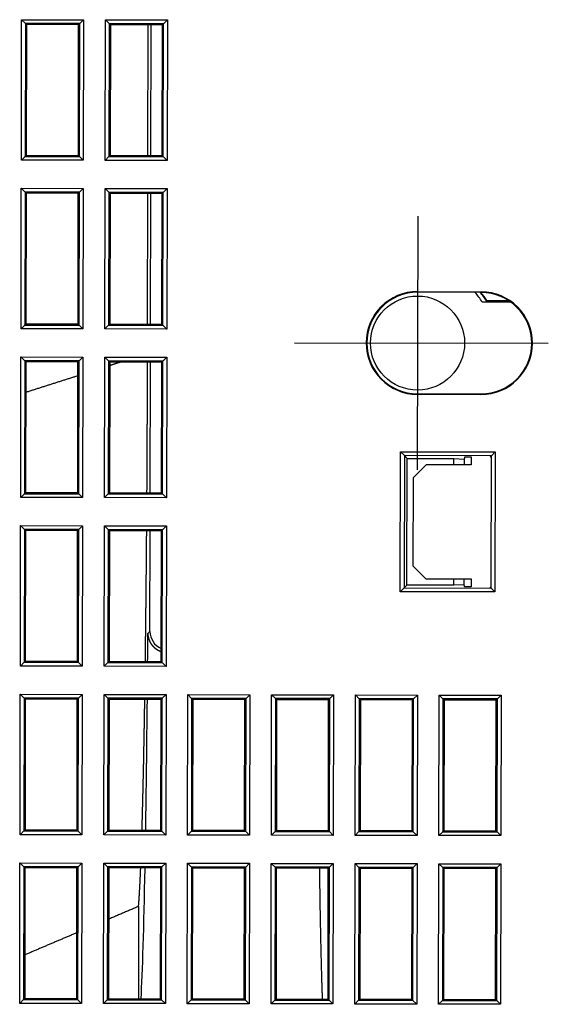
# Model space of a CAD drawing. Header units: millimetres. Extents: x 40090 to 187415, y -53271 to 40260.
# Tile 221 of 256: x 126909 to 126951, y 13984 to 14062. Entities that reach past the tile are written whole.
import ezdxf

# ---------------------------------------------------------------- set-up
doc = ezdxf.new("R2010")
doc.units = ezdxf.units.MM
doc.layers.add('AVM_projektor', color=6, linetype='Continuous')

# ---------------------------------------------------------------- blocks, each defined once
blk = doc.blocks.new('PT-FW430-bottom')
for p, q in [((-52.8, 70.167), (-52.8, 90.167)), ((-56.154, 87.047), (-56.154, 85.326)), ((-56.154, 85.326), (-56.154, 87.047)), ((-56.115, 85.305), (-56.115, 87.105)), ((-56.038, 87.215), (-56.038, 84.963)), ((-25.04, 86.507), (-24.74, 86.207)), ((-25.04, 86.507), (-13.96, 86.507)), ((-25.04, 81.627), (-25.04, 86.507)), ((-24.74, 86.207), (-24.65, 86.117)), ((-24.74, 86.207), (-24.74, 81.926)), ((-14.259, 86.207), (-24.74, 86.207)), ((-14.259, 86.207), (-14.35, 86.117)), ((-13.96, 86.507), (-14.259, 86.207)), ((-14.259, 81.926), (-14.259, 86.207)), ((-13.96, 86.507), (-13.96, 81.627)), ((-11.74, 86.507), (-11.44, 86.207)), ((-11.74, 86.507), (-0.66, 86.507)), ((-11.74, 81.627), (-11.74, 86.507)), ((-11.44, 86.207), (-11.35, 86.117)), ((-0.959, 86.207), (-11.44, 86.207)), ((-11.44, 86.207), (-11.44, 81.926)), ((-0.959, 86.207), (-1.05, 86.117)), ((-0.66, 86.507), (-0.959, 86.207)), ((-0.959, 81.926), (-0.959, 86.207)), ((-0.66, 86.507), (-0.66, 81.627)), ((-44.221, 86), (-43.921, 85.7)), ((-44.221, 86), (-33.179, 86)), ((-44.221, 78.546), (-44.221, 86)), ((-43.831, 85.61), (-43.921, 85.7)), ((-43.921, 85.7), (-43.921, 78.846)), ((-33.479, 85.7), (-43.921, 85.7)), ((-33.569, 85.61), (-33.479, 85.7)), ((-33.179, 86), (-33.479, 85.7)), ((-33.479, 78.846), (-33.479, 85.7)), ((-33.179, 86), (-33.179, 78.546)), ((-24.65, 86.117), (-24.65, 82.017)), ((-14.35, 86.117), (-24.65, 86.117)), ((-14.35, 82.017), (-14.35, 86.117)), ((-1.05, 86.117), (-11.35, 86.117)), ((-11.35, 86.117), (-11.35, 82.017)), ((-1.05, 82.017), (-1.05, 86.117)), ((-56.8, 84.867), (-56.852, 84.867)), ((-56.852, 79.867), (-56.852, 84.867)), ((-56.8, 84.867), (-56.8, 79.867)), ((-48.8, 79.867), (-48.8, 84.867)), ((-48.8, 84.867), (-48.748, 84.867)), ((-48.748, 84.867), (-48.748, 79.867)), ((-43.831, 84.117), (-43.2, 84.117)), ((-43.83, 83.61), (-43.83, 84.117)), ((-43.2, 84.117), (-43.2, 80.567)), ((-34.2, 80.567), (-34.2, 84.117)), ((-34.2, 84.117), (-33.569, 84.117)), ((-33.57, 84.117), (-33.57, 83.61)), ((-43.83, 83.61), (-43.657, 83.553)), ((-43.7, 82.753), (-43.657, 83.553)), ((-43.657, 83.553), (-43.2, 83.553)), ((-34.2, 83.553), (-33.743, 83.553)), ((-33.743, 83.553), (-33.57, 83.61)), ((-33.743, 83.553), (-33.7, 82.753)), ((-43.2, 82.753), (-43.7, 82.753)), ((-43.7, 79.067), (-43.7, 82.753)), ((-33.7, 82.753), (-34.2, 82.753)), ((-33.7, 82.753), (-33.7, 79.067)), ((-24.74, 81.926), (-25.04, 81.627)), ((-13.96, 81.627), (-25.04, 81.627)), ((-24.74, 81.926), (-24.65, 82.017)), ((-24.74, 81.926), (-14.259, 81.926)), ((-24.65, 82.017), (-14.35, 82.017)), ((-14.259, 81.926), (-14.35, 82.017)), ((-14.259, 81.926), (-13.96, 81.627)), ((-11.44, 81.926), (-11.74, 81.627)), ((-0.66, 81.627), (-11.74, 81.627)), ((-11.44, 81.926), (-11.35, 82.017)), ((-11.44, 81.926), (-0.959, 81.926)), ((-11.35, 82.017), (-1.05, 82.017)), ((-0.959, 81.926), (-1.05, 82.017)), ((-0.959, 81.926), (-0.66, 81.627)), ((-42.2, 79.567), (-43.2, 80.567)), ((-34.2, 80.567), (-35.2, 79.567)), ((-62.8, 79.867), (-42.8, 79.867)), ((-56.8, 79.867), (-56.852, 79.867)), ((-48.8, 79.867), (-48.748, 79.867)), ((-35.2, 79.567), (-42.2, 79.567)), ((-25.04, 79.907), (-24.74, 79.607)), ((-25.04, 79.907), (-13.96, 79.907)), ((-25.04, 75.027), (-25.04, 79.907)), ((-24.74, 79.607), (-24.65, 79.517)), ((-14.259, 79.607), (-24.74, 79.607)), ((-24.74, 79.607), (-24.74, 75.326)), ((-14.35, 79.517), (-24.65, 79.517)), ((-24.65, 79.517), (-24.65, 75.417)), ((-14.259, 79.607), (-14.35, 79.517)), ((-14.35, 75.417), (-14.35, 79.517)), ((-13.96, 79.907), (-14.259, 79.607)), ((-14.259, 75.326), (-14.259, 79.607)), ((-13.96, 79.907), (-13.96, 75.027)), ((-11.74, 79.907), (-11.44, 79.607)), ((-11.74, 79.907), (-0.66, 79.907)), ((-11.74, 75.027), (-11.74, 79.907)), ((-11.44, 79.607), (-11.35, 79.517)), ((-11.44, 79.607), (-11.44, 75.326)), ((-0.959, 79.607), (-11.44, 79.607)), ((-11.35, 79.517), (-11.35, 75.417)), ((-1.05, 79.517), (-11.35, 79.517)), ((-0.959, 79.607), (-1.05, 79.517)), ((-1.05, 75.417), (-1.05, 79.517)), ((-0.66, 79.907), (-0.959, 79.607)), ((-0.959, 75.326), (-0.959, 79.607)), ((-0.66, 79.907), (-0.66, 75.027)), ((-43.921, 78.846), (-44.221, 78.546)), ((-33.179, 78.546), (-44.221, 78.546)), ((-43.7, 79.067), (-43.921, 78.846)), ((-43.921, 78.846), (-33.479, 78.846)), ((-33.7, 79.067), (-43.7, 79.067)), ((-33.7, 79.067), (-33.479, 78.846)), ((-33.479, 78.846), (-33.179, 78.546)), ((-24.74, 75.326), (-25.04, 75.027)), ((-24.74, 75.326), (-24.65, 75.417)), ((-24.74, 75.326), (-14.259, 75.326)), ((-24.65, 75.417), (-14.35, 75.417)), ((-14.259, 75.326), (-14.35, 75.417)), ((-14.259, 75.326), (-13.96, 75.027)), ((-11.44, 75.326), (-11.74, 75.027)), ((-11.44, 75.326), (-11.35, 75.417)), ((-11.44, 75.326), (-0.959, 75.326)), ((-11.35, 75.417), (-1.05, 75.417)), ((-0.959, 75.326), (-1.05, 75.417)), ((-0.959, 75.326), (-0.66, 75.027)), ((-13.96, 75.027), (-25.04, 75.027)), ((-0.66, 75.027), (-11.74, 75.027)), ((-25.04, 73.307), (-24.74, 73.007)), ((-25.04, 73.307), (-13.96, 73.307)), ((-25.04, 68.427), (-25.04, 73.307)), ((-24.74, 73.007), (-24.65, 72.917)), ((-24.74, 73.007), (-24.74, 68.726)), ((-14.259, 73.007), (-24.74, 73.007)), ((-14.259, 73.007), (-14.35, 72.917)), ((-13.96, 73.307), (-14.259, 73.007)), ((-14.259, 68.726), (-14.259, 73.007)), ((-13.96, 73.307), (-13.96, 68.427)), ((-11.74, 73.307), (-11.44, 73.007)), ((-11.74, 73.307), (-0.66, 73.307)), ((-11.74, 68.427), (-11.74, 73.307)), ((-11.44, 73.007), (-11.35, 72.917)), ((-11.44, 73.007), (-11.44, 68.726)), ((-0.959, 73.007), (-11.44, 73.007)), ((-0.959, 73.007), (-1.05, 72.917)), ((-0.66, 73.307), (-0.959, 73.007)), ((-0.959, 68.726), (-0.959, 73.007)), ((-0.66, 73.307), (-0.66, 68.427)), ((-24.65, 72.917), (-24.65, 68.817)), ((-14.35, 72.917), (-24.65, 72.917)), ((-14.35, 68.817), (-14.35, 72.917)), ((-11.35, 72.917), (-11.35, 68.817)), ((-1.05, 72.917), (-11.35, 72.917)), ((-1.05, 68.817), (-1.05, 72.917)), ((-24.74, 68.726), (-25.04, 68.427)), ((-13.96, 68.427), (-25.04, 68.427)), ((-24.74, 68.726), (-24.65, 68.817)), ((-24.74, 68.726), (-14.259, 68.726)), ((-24.65, 68.817), (-14.35, 68.817)), ((-14.259, 68.726), (-14.35, 68.817)), ((-14.259, 68.726), (-13.96, 68.427)), ((-11.44, 68.726), (-11.74, 68.427)), ((-0.66, 68.427), (-11.74, 68.427)), ((-11.44, 68.726), (-11.35, 68.817)), ((-11.44, 68.726), (-0.959, 68.726)), ((-11.35, 68.817), (-1.05, 68.817)), ((-0.959, 68.726), (-1.05, 68.817)), ((-0.959, 68.726), (-0.66, 68.427)), ((-25.04, 66.707), (-24.74, 66.407)), ((-25.04, 66.707), (-13.96, 66.707)), ((-25.04, 61.827), (-25.04, 66.707)), ((-24.74, 66.407), (-24.65, 66.317)), ((-14.259, 66.407), (-24.74, 66.407)), ((-24.74, 66.407), (-24.74, 62.126)), ((-14.35, 66.317), (-24.65, 66.317)), ((-24.65, 66.317), (-24.65, 62.217)), ((-14.259, 66.407), (-14.35, 66.317)), ((-14.35, 62.217), (-14.35, 66.317)), ((-13.96, 66.707), (-14.259, 66.407)), ((-14.259, 62.126), (-14.259, 66.407)), ((-13.96, 66.707), (-13.96, 61.827)), ((-11.74, 66.707), (-11.44, 66.407)), ((-11.74, 66.707), (-0.66, 66.707)), ((-11.74, 61.827), (-11.74, 66.707)), ((-11.44, 66.407), (-11.35, 66.317)), ((-0.959, 66.407), (-11.44, 66.407)), ((-11.44, 66.407), (-11.44, 62.126)), ((-1.05, 66.317), (-11.35, 66.317)), ((-11.35, 66.317), (-11.35, 62.217)), ((-0.959, 66.407), (-1.05, 66.317)), ((-1.05, 62.217), (-1.05, 66.317)), ((-0.66, 66.707), (-0.959, 66.407)), ((-0.959, 62.126), (-0.959, 66.407)), ((-0.66, 66.707), (-0.66, 61.827)), ((-24.74, 62.126), (-25.04, 61.827)), ((-24.74, 62.126), (-24.65, 62.217)), ((-24.74, 62.126), (-14.259, 62.126)), ((-24.65, 62.217), (-14.35, 62.217)), ((-14.259, 62.126), (-14.35, 62.217)), ((-14.259, 62.126), (-13.96, 61.827)), ((-11.44, 62.126), (-11.74, 61.827)), ((-11.44, 62.126), (-11.35, 62.217)), ((-11.44, 62.126), (-0.959, 62.126)), ((-11.35, 62.217), (-1.05, 62.217)), ((-0.959, 62.126), (-1.05, 62.217)), ((-0.959, 62.126), (-0.66, 61.827)), ((-13.96, 61.827), (-25.04, 61.827)), ((-0.66, 61.827), (-11.74, 61.827)), ((-78.24, 60.107), (-77.94, 59.807)), ((-78.24, 60.107), (-67.16, 60.107)), ((-78.24, 55.227), (-78.24, 60.107)), ((-77.94, 59.807), (-77.85, 59.717)), ((-67.459, 59.807), (-77.94, 59.807)), ((-77.94, 59.807), (-77.94, 55.526)), ((-67.459, 59.807), (-67.55, 59.717)), ((-67.16, 60.107), (-67.459, 59.807)), ((-67.459, 55.526), (-67.459, 59.807)), ((-67.16, 60.107), (-67.16, 55.227)), ((-64.94, 60.107), (-64.64, 59.807)), ((-64.94, 60.107), (-53.86, 60.107)), ((-64.94, 55.227), (-64.94, 60.107)), ((-64.64, 59.807), (-64.55, 59.717)), ((-54.159, 59.807), (-64.64, 59.807)), ((-64.64, 59.807), (-64.64, 55.526)), ((-54.159, 59.807), (-54.25, 59.717)), ((-53.86, 60.107), (-54.159, 59.807)), ((-54.159, 55.526), (-54.159, 59.807)), ((-53.86, 60.107), (-53.86, 55.227)), ((-51.64, 60.107), (-51.34, 59.807)), ((-51.64, 60.107), (-40.56, 60.107)), ((-51.64, 55.227), (-51.64, 60.107)), ((-51.34, 59.807), (-51.25, 59.717)), ((-51.34, 59.807), (-51.34, 55.526)), ((-40.859, 59.807), (-51.34, 59.807)), ((-40.859, 59.807), (-40.95, 59.717)), ((-40.56, 60.107), (-40.859, 59.807)), ((-40.859, 55.526), (-40.859, 59.807)), ((-40.56, 60.107), (-40.56, 55.227)), ((-38.34, 60.107), (-38.04, 59.807)), ((-38.34, 60.107), (-27.26, 60.107)), ((-38.34, 55.227), (-38.34, 60.107)), ((-38.04, 59.807), (-37.95, 59.717)), ((-38.04, 59.807), (-38.04, 55.526)), ((-27.559, 59.807), (-38.04, 59.807)), ((-27.559, 59.807), (-27.65, 59.717)), ((-27.26, 60.107), (-27.559, 59.807)), ((-27.559, 55.526), (-27.559, 59.807)), ((-27.26, 60.107), (-27.26, 55.227)), ((-25.04, 60.107), (-24.74, 59.807)), ((-25.04, 60.107), (-13.96, 60.107)), ((-25.04, 55.227), (-25.04, 60.107)), ((-24.74, 59.807), (-24.65, 59.717)), ((-24.74, 59.807), (-24.74, 55.526)), ((-14.259, 59.807), (-24.74, 59.807)), ((-14.259, 59.807), (-14.35, 59.717)), ((-13.96, 60.107), (-14.259, 59.807)), ((-14.259, 55.526), (-14.259, 59.807)), ((-13.96, 60.107), (-13.96, 55.227)), ((-11.74, 60.107), (-11.44, 59.807)), ((-11.74, 60.107), (-0.66, 60.107)), ((-11.74, 55.227), (-11.74, 60.107)), ((-11.44, 59.807), (-11.35, 59.717)), ((-11.44, 59.807), (-11.44, 55.526)), ((-0.959, 59.807), (-11.44, 59.807)), ((-0.959, 59.807), (-1.05, 59.717)), ((-0.66, 60.107), (-0.959, 59.807)), ((-0.959, 55.526), (-0.959, 59.807)), ((-0.66, 60.107), (-0.66, 55.227)), ((-77.85, 59.717), (-77.85, 55.617)), ((-67.55, 59.717), (-77.85, 59.717)), ((-67.55, 55.617), (-67.55, 59.717)), ((-54.25, 59.717), (-64.55, 59.717)), ((-64.55, 59.717), (-64.55, 55.617)), ((-54.25, 55.617), (-54.25, 59.717)), ((-40.95, 59.717), (-51.25, 59.717)), ((-51.25, 59.717), (-51.25, 55.617)), ((-40.95, 55.617), (-40.95, 59.717)), ((-37.95, 59.717), (-37.95, 55.617)), ((-27.65, 59.717), (-37.95, 59.717)), ((-27.65, 55.617), (-27.65, 59.717)), ((-14.35, 59.717), (-24.65, 59.717)), ((-24.65, 59.717), (-24.65, 55.617)), ((-14.35, 55.617), (-14.35, 59.717)), ((-11.35, 59.717), (-11.35, 55.617)), ((-1.05, 59.717), (-11.35, 59.717)), ((-1.05, 55.617), (-1.05, 59.717)), ((-67.55, 58.825), (-77.85, 58.825)), ((-67.55, 58.599), (-77.85, 58.599)), ((-54.25, 58.825), (-64.55, 58.825)), ((-54.25, 58.599), (-64.55, 58.599)), ((-40.95, 58.825), (-51.25, 58.825)), ((-30.003, 58.825), (-37.95, 58.825)), ((-29.844, 58.666), (-30.003, 58.825)), ((-8.32, 57.971), (-1.05, 57.971)), ((-77.94, 55.526), (-78.24, 55.227)), ((-67.16, 55.227), (-78.24, 55.227)), ((-77.94, 55.526), (-77.85, 55.617)), ((-77.94, 55.526), (-67.459, 55.526)), ((-77.85, 55.617), (-67.55, 55.617)), ((-67.459, 55.526), (-67.55, 55.617)), ((-67.459, 55.526), (-67.16, 55.227)), ((-64.64, 55.526), (-64.94, 55.227)), ((-53.86, 55.227), (-64.94, 55.227)), ((-64.64, 55.526), (-64.55, 55.617)), ((-64.64, 55.526), (-54.159, 55.526)), ((-64.55, 55.617), (-54.25, 55.617)), ((-54.159, 55.526), (-54.25, 55.617)), ((-54.159, 55.526), (-53.86, 55.227)), ((-51.34, 55.526), (-51.64, 55.227)), ((-40.56, 55.227), (-51.64, 55.227)), ((-51.34, 55.526), (-51.25, 55.617)), ((-51.34, 55.526), (-40.859, 55.526)), ((-51.25, 55.617), (-40.95, 55.617)), ((-40.859, 55.526), (-40.95, 55.617)), ((-40.859, 55.526), (-40.56, 55.227)), ((-38.04, 55.526), (-38.34, 55.227)), ((-27.26, 55.227), (-38.34, 55.227)), ((-38.04, 55.526), (-37.95, 55.617)), ((-38.04, 55.526), (-27.559, 55.526)), ((-37.95, 55.617), (-27.65, 55.617)), ((-27.559, 55.526), (-27.65, 55.617)), ((-27.559, 55.526), (-27.26, 55.227)), ((-24.74, 55.526), (-25.04, 55.227)), ((-13.96, 55.227), (-25.04, 55.227)), ((-24.74, 55.526), (-24.65, 55.617)), ((-24.74, 55.526), (-14.259, 55.526)), ((-24.65, 55.617), (-14.35, 55.617)), ((-14.259, 55.526), (-14.35, 55.617)), ((-14.259, 55.526), (-13.96, 55.227)), ((-11.44, 55.526), (-11.74, 55.227)), ((-0.66, 55.227), (-11.74, 55.227)), ((-11.44, 55.526), (-11.35, 55.617)), ((-11.44, 55.526), (-0.959, 55.526)), ((-11.35, 55.617), (-1.05, 55.617)), ((-0.959, 55.526), (-1.05, 55.617)), ((-0.959, 55.526), (-0.66, 55.227)), ((-78.24, 53.507), (-77.94, 53.207)), ((-78.24, 53.507), (-67.16, 53.507)), ((-78.24, 48.627), (-78.24, 53.507)), ((-77.94, 53.207), (-77.85, 53.117)), ((-77.94, 53.207), (-77.94, 48.926)), ((-67.459, 53.207), (-77.94, 53.207)), ((-67.55, 53.117), (-77.85, 53.117)), ((-77.85, 53.117), (-77.85, 49.017)), ((-67.459, 53.207), (-67.55, 53.117)), ((-67.55, 49.017), (-67.55, 53.117)), ((-67.16, 53.507), (-67.459, 53.207)), ((-67.459, 48.926), (-67.459, 53.207)), ((-67.16, 53.507), (-67.16, 48.627)), ((-64.94, 53.507), (-64.64, 53.207)), ((-64.94, 53.507), (-53.86, 53.507)), ((-64.94, 48.627), (-64.94, 53.507)), ((-64.64, 53.207), (-64.55, 53.117)), ((-64.64, 53.207), (-64.64, 48.926)), ((-54.159, 53.207), (-64.64, 53.207)), ((-54.25, 53.117), (-64.55, 53.117)), ((-64.55, 53.117), (-64.55, 49.017)), ((-54.159, 53.207), (-54.25, 53.117)), ((-54.25, 49.017), (-54.25, 53.117)), ((-53.86, 53.507), (-54.159, 53.207)), ((-54.159, 48.926), (-54.159, 53.207)), ((-53.86, 53.507), (-53.86, 48.627)), ((-51.64, 53.507), (-51.34, 53.207)), ((-51.64, 53.507), (-40.56, 53.507)), ((-51.64, 48.627), (-51.64, 53.507)), ((-51.34, 53.207), (-51.25, 53.117)), ((-40.859, 53.207), (-51.34, 53.207)), ((-51.34, 53.207), (-51.34, 48.926)), ((-51.25, 53.117), (-51.25, 49.017)), ((-40.95, 53.117), (-51.25, 53.117)), ((-40.859, 53.207), (-40.95, 53.117)), ((-40.95, 49.017), (-40.95, 53.117)), ((-40.56, 53.507), (-40.859, 53.207)), ((-40.859, 48.926), (-40.859, 53.207)), ((-40.56, 53.507), (-40.56, 48.627)), ((-38.34, 53.507), (-38.04, 53.207)), ((-38.34, 53.507), (-27.26, 53.507)), ((-38.34, 48.627), (-38.34, 53.507)), ((-38.04, 53.207), (-37.95, 53.117)), ((-27.559, 53.207), (-38.04, 53.207)), ((-38.04, 53.207), (-38.04, 48.926)), ((-37.95, 53.117), (-37.95, 49.017)), ((-27.65, 53.117), (-37.95, 53.117)), ((-27.559, 53.207), (-27.65, 53.117)), ((-27.65, 49.017), (-27.65, 53.117)), ((-27.26, 53.507), (-27.559, 53.207)), ((-27.559, 48.926), (-27.559, 53.207)), ((-27.26, 53.507), (-27.26, 48.627)), ((-25.04, 53.507), (-24.74, 53.207)), ((-25.04, 53.507), (-13.96, 53.507)), ((-25.04, 48.627), (-25.04, 53.507)), ((-24.74, 53.207), (-24.65, 53.117)), ((-14.259, 53.207), (-24.74, 53.207)), ((-24.74, 53.207), (-24.74, 48.926)), ((-14.35, 53.117), (-24.65, 53.117)), ((-24.65, 53.117), (-24.65, 49.017)), ((-14.259, 53.207), (-14.35, 53.117)), ((-14.35, 49.017), (-14.35, 53.117)), ((-13.96, 53.507), (-14.259, 53.207)), ((-14.259, 48.926), (-14.259, 53.207)), ((-13.96, 53.507), (-13.96, 48.627)), ((-11.74, 53.507), (-11.44, 53.207)), ((-11.74, 53.507), (-0.66, 53.507)), ((-11.74, 48.627), (-11.74, 53.507)), ((-11.44, 53.207), (-11.35, 53.117)), ((-11.44, 53.207), (-11.44, 48.926)), ((-0.959, 53.207), (-11.44, 53.207)), ((-11.35, 53.117), (-11.35, 49.017)), ((-1.05, 53.117), (-11.35, 53.117)), ((-0.959, 53.207), (-1.05, 53.117)), ((-1.05, 49.017), (-1.05, 53.117)), ((-0.66, 53.507), (-0.959, 53.207)), ((-0.959, 48.926), (-0.959, 53.207)), ((-0.66, 53.507), (-0.66, 48.627)), ((-77.94, 48.926), (-78.24, 48.627)), ((-77.94, 48.926), (-77.85, 49.017)), ((-77.94, 48.926), (-67.459, 48.926)), ((-77.85, 49.017), (-67.55, 49.017)), ((-67.459, 48.926), (-67.55, 49.017)), ((-67.459, 48.926), (-67.16, 48.627)), ((-64.64, 48.926), (-64.94, 48.627)), ((-64.64, 48.926), (-64.55, 49.017)), ((-64.64, 48.926), (-54.159, 48.926)), ((-64.55, 49.017), (-54.25, 49.017)), ((-54.159, 48.926), (-54.25, 49.017)), ((-54.159, 48.926), (-53.86, 48.627)), ((-51.34, 48.926), (-51.64, 48.627)), ((-51.34, 48.926), (-51.25, 49.017)), ((-51.34, 48.926), (-40.859, 48.926)), ((-51.25, 49.017), (-40.95, 49.017)), ((-40.859, 48.926), (-40.95, 49.017)), ((-40.859, 48.926), (-40.56, 48.627)), ((-38.04, 48.926), (-38.34, 48.627)), ((-38.04, 48.926), (-37.95, 49.017)), ((-38.04, 48.926), (-27.559, 48.926)), ((-37.95, 49.017), (-27.65, 49.017)), ((-27.559, 48.926), (-27.65, 49.017)), ((-27.559, 48.926), (-27.26, 48.627)), ((-24.74, 48.926), (-25.04, 48.627)), ((-24.74, 48.926), (-24.65, 49.017)), ((-24.74, 48.926), (-14.259, 48.926)), ((-24.65, 49.017), (-14.35, 49.017)), ((-14.259, 48.926), (-14.35, 49.017)), ((-14.259, 48.926), (-13.96, 48.627)), ((-11.44, 48.926), (-11.74, 48.627)), ((-11.44, 48.926), (-11.35, 49.017)), ((-11.44, 48.926), (-0.959, 48.926)), ((-11.35, 49.017), (-1.05, 49.017)), ((-0.959, 48.926), (-1.05, 49.017)), ((-0.959, 48.926), (-0.66, 48.627)), ((-67.16, 48.627), (-78.24, 48.627)), ((-53.86, 48.627), (-64.94, 48.627)), ((-40.56, 48.627), (-51.64, 48.627)), ((-27.26, 48.627), (-38.34, 48.627)), ((-13.96, 48.627), (-25.04, 48.627)), ((-0.66, 48.627), (-11.74, 48.627))]:
    blk.add_line(p, q)
blk.add_circle((-52.8, 79.867), 3.708)
for centre, radius, start, end in [((-52.8, 84.867), 4.052, 0, 180), ((-52.8, 84.867), 4, 0, 180), ((-52.8, 80.167), 6.154, 123.02344, 130.54481), ((-52.8, 80.167), 6.115, 122.8284, 130.85265), ((-52.8, 79.867), 6.038, 122.4317, 131.4875), ((-52.8, 79.867), 4.052, 180, 0), ((-52.8, 79.867), 4, 180, 0)]:
    blk.add_arc(centre, radius, start, end)
for centre, major_axis, ratio, start_param, end_param in [((-30.003, 60.325), (-0.576, -1.391), 0.975619, 0.401501, 1.537433), ((-41.075, 57.956), (-42.2, 0), 0.017455, 4.388632, 4.443007), ((-41.075, 57.956), (-42.2, 0), 0.017455, 4.026589, 4.31261), ((-41.075, 57.956), (-42.2, 0), 0.017455, 3.464069, 3.930842)]:
    blk.add_ellipse(centre, major_axis=major_axis, ratio=ratio, start_param=start_param, end_param=end_param)
for points, start_tangent, end_tangent in [([(-56.115, 85.305), (-56.123, 85.31), (-56.131, 85.314), (-56.138, 85.318), (-56.146, 85.322), (-56.154, 85.326)], (-0.878509, 0.477726), (-0.878509, 0.477726)), ([(-1.05, 72.482), (-1.343, 72.471), (-1.645, 72.461), (-1.958, 72.45), (-2.281, 72.439), (-2.615, 72.428), (-2.959, 72.418), (-3.314, 72.407), (-3.679, 72.397), (-4.054, 72.387), (-4.439, 72.377), (-4.834, 72.367), (-5.239, 72.357), (-5.653, 72.347), (-6.077, 72.337), (-6.511, 72.328), (-6.954, 72.318), (-7.407, 72.309), (-7.868, 72.299), (-8.339, 72.29), (-8.819, 72.281), (-9.307, 72.272), (-9.805, 72.264), (-10.311, 72.255), (-10.825, 72.247), (-11.348, 72.238)], (-0.999262, -0.038422), (-0.999878, -0.015642)), ([(-29.844, 58.666), (-29.831, 58.666), (-29.817, 58.666), (-29.804, 58.667), (-29.791, 58.667), (-29.778, 58.668), (-29.764, 58.669), (-29.751, 58.67), (-29.738, 58.671), (-29.725, 58.672), (-29.712, 58.673), (-29.699, 58.675), (-29.685, 58.676), (-29.672, 58.678), (-29.659, 58.68), (-29.646, 58.682), (-29.633, 58.684), (-29.62, 58.686), (-29.607, 58.688), (-29.594, 58.69), (-29.581, 58.693), (-29.568, 58.696), (-29.555, 58.698), (-29.542, 58.701), (-29.529, 58.704), (-29.516, 58.707), (-29.503, 58.71), (-29.49, 58.714), (-29.477, 58.717), (-29.464, 58.721), (-29.452, 58.724), (-29.439, 58.728), (-29.426, 58.732), (-29.413, 58.736), (-29.4, 58.74), (-29.387, 58.745), (-29.375, 58.749), (-29.362, 58.754), (-29.349, 58.758), (-29.336, 58.763), (-29.324, 58.768), (-29.311, 58.773), (-29.298, 58.778), (-29.286, 58.784), (-29.273, 58.789), (-29.26, 58.795), (-29.248, 58.801), (-29.235, 58.806), (-29.223, 58.812), (-29.21, 58.818), (-29.198, 58.825), (-29.186, 58.831), (-29.173, 58.837), (-29.161, 58.844), (-29.149, 58.85), (-29.137, 58.857), (-29.125, 58.864), (-29.113, 58.871), (-29.101, 58.878), (-29.089, 58.886), (-29.077, 58.893), (-29.065, 58.9), (-29.053, 58.908), (-29.041, 58.916), (-29.029, 58.924), (-29.018, 58.932), (-29.006, 58.94), (-28.995, 58.948), (-28.983, 58.957), (-28.972, 58.965), (-28.96, 58.974), (-28.949, 58.983), (-28.937, 58.992), (-28.926, 59.001), (-28.915, 59.01), (-28.904, 59.019), (-28.893, 59.029), (-28.882, 59.038), (-28.871, 59.048), (-28.86, 59.058), (-28.849, 59.068), (-28.838, 59.078), (-28.828, 59.088), (-28.817, 59.099), (-28.807, 59.109), (-28.796, 59.12), (-28.786, 59.13), (-28.776, 59.141), (-28.766, 59.152), (-28.756, 59.163), (-28.746, 59.174), (-28.736, 59.186), (-28.726, 59.197), (-28.716, 59.208), (-28.707, 59.22), (-28.697, 59.232), (-28.688, 59.244), (-28.678, 59.256), (-28.669, 59.268), (-28.66, 59.28), (-28.651, 59.293), (-28.642, 59.305), (-28.633, 59.318), (-28.625, 59.331), (-28.616, 59.344), (-28.607, 59.357), (-28.599, 59.37), (-28.591, 59.383), (-28.582, 59.397), (-28.574, 59.41), (-28.567, 59.424), (-28.559, 59.438), (-28.551, 59.451), (-28.544, 59.465), (-28.536, 59.479), (-28.529, 59.493), (-28.522, 59.508), (-28.515, 59.522), (-28.508, 59.536), (-28.501, 59.551), (-28.495, 59.565), (-28.489, 59.58), (-28.482, 59.594), (-28.476, 59.609), (-28.47, 59.623), (-28.465, 59.638), (-28.459, 59.652), (-28.454, 59.666), (-28.449, 59.681), (-28.443, 59.7), (-28.435, 59.722)], (0.999908, 0.013574), (0.307403, 0.951579)), ([(-40.949, 58.575), (-41.237, 58.576), (-41.526, 58.577), (-41.815, 58.578), (-42.104, 58.58), (-42.394, 58.581), (-42.684, 58.582), (-42.974, 58.583), (-43.265, 58.584), (-43.556, 58.585), (-43.848, 58.586), (-44.14, 58.587), (-44.432, 58.588), (-44.725, 58.588), (-45.017, 58.589), (-45.311, 58.59), (-45.604, 58.591), (-45.898, 58.592), (-46.193, 58.592), (-46.487, 58.593), (-46.782, 58.594), (-47.078, 58.594), (-47.373, 58.595), (-47.669, 58.595), (-47.966, 58.596), (-48.262, 58.596), (-48.56, 58.597), (-48.857, 58.597), (-49.155, 58.597), (-49.453, 58.598), (-49.752, 58.598), (-50.05, 58.598), (-50.35, 58.598), (-50.649, 58.598), (-50.949, 58.599), (-51.25, 58.599)], (-0.99999, 0.004463), (-1, 0.000274)), ([(-27.648, 58.473), (-27.808, 58.474), (-27.968, 58.476), (-28.128, 58.478), (-28.289, 58.48), (-28.451, 58.481), (-28.613, 58.483), (-28.775, 58.485), (-28.937, 58.487), (-29.1, 58.488), (-29.264, 58.49), (-29.428, 58.492), (-29.592, 58.493), (-29.757, 58.495), (-29.922, 58.497), (-30.087, 58.498), (-30.253, 58.5), (-30.419, 58.502), (-30.586, 58.503), (-30.753, 58.505), (-30.92, 58.506), (-31.088, 58.508), (-31.256, 58.51), (-31.425, 58.511), (-31.594, 58.513), (-31.764, 58.514), (-31.934, 58.516), (-32.104, 58.517), (-32.275, 58.519), (-32.446, 58.52), (-32.617, 58.522), (-32.789, 58.523), (-32.962, 58.524), (-33.135, 58.526), (-33.308, 58.527), (-33.481, 58.529), (-33.655, 58.53), (-33.83, 58.531), (-34.005, 58.533), (-34.18, 58.534), (-34.355, 58.535), (-34.531, 58.537), (-34.708, 58.538), (-34.885, 58.539), (-35.062, 58.541), (-35.24, 58.542), (-35.418, 58.543), (-35.597, 58.544), (-35.776, 58.546), (-35.955, 58.547), (-36.135, 58.548), (-36.315, 58.549), (-36.496, 58.55), (-36.677, 58.552), (-36.858, 58.553), (-37.039, 58.554), (-37.221, 58.555), (-37.402, 58.556), (-37.584, 58.557), (-37.766, 58.558), (-37.948, 58.559)], (-0.999935, 0.011392), (-0.999983, 0.005797)), ([(-14.349, 58.237), (-14.453, 58.24), (-14.558, 58.243), (-14.663, 58.245), (-14.768, 58.248), (-14.875, 58.251), (-14.982, 58.254), (-15.089, 58.257), (-15.198, 58.26), (-15.307, 58.262), (-15.416, 58.265), (-15.526, 58.268), (-15.637, 58.271), (-15.749, 58.273), (-15.861, 58.276), (-15.974, 58.279), (-16.087, 58.281), (-16.201, 58.284), (-16.316, 58.287), (-16.431, 58.29), (-16.547, 58.292), (-16.663, 58.295), (-16.78, 58.298), (-16.898, 58.3), (-17.017, 58.303), (-17.136, 58.305), (-17.255, 58.308), (-17.376, 58.311), (-17.497, 58.313), (-17.618, 58.316), (-17.74, 58.318), (-17.863, 58.321), (-17.987, 58.324), (-18.111, 58.326), (-18.235, 58.329), (-18.361, 58.331), (-18.487, 58.334), (-18.613, 58.336), (-18.74, 58.339), (-18.868, 58.341), (-18.997, 58.344), (-19.126, 58.346), (-19.255, 58.349), (-19.386, 58.351), (-19.517, 58.354), (-19.648, 58.356), (-19.78, 58.358), (-19.913, 58.361), (-20.047, 58.363), (-20.181, 58.366), (-20.315, 58.368), (-20.451, 58.37), (-20.587, 58.373), (-20.723, 58.375), (-20.86, 58.377), (-20.998, 58.38), (-21.137, 58.382), (-21.276, 58.384), (-21.416, 58.387), (-21.556, 58.389), (-21.697, 58.391), (-21.839, 58.394), (-21.981, 58.396), (-22.124, 58.398), (-22.268, 58.4), (-22.412, 58.403), (-22.557, 58.405), (-22.702, 58.407), (-22.848, 58.409), (-22.995, 58.412), (-23.143, 58.414), (-23.291, 58.416), (-23.439, 58.418), (-23.589, 58.42), (-23.739, 58.423), (-23.889, 58.425), (-24.04, 58.427), (-24.191, 58.429), (-24.343, 58.431), (-24.495, 58.433), (-24.648, 58.435)], (-0.999618, 0.027642), (-0.999908, 0.013575)), ([(-8.32, 57.971), (-8.376, 57.976), (-8.434, 57.981), (-8.494, 57.986), (-8.556, 57.991), (-8.619, 57.996), (-8.685, 58.001), (-8.752, 58.006), (-8.821, 58.011), (-8.891, 58.016), (-8.964, 58.021), (-9.038, 58.025), (-9.114, 58.03), (-9.192, 58.035), (-9.271, 58.04), (-9.353, 58.045), (-9.436, 58.05), (-9.521, 58.054), (-9.607, 58.059), (-9.696, 58.064), (-9.786, 58.069), (-9.878, 58.074), (-9.971, 58.078), (-10.067, 58.083), (-10.164, 58.088), (-10.263, 58.092), (-10.363, 58.097), (-10.466, 58.102), (-10.57, 58.107), (-10.676, 58.111), (-10.783, 58.116), (-10.893, 58.121), (-11.004, 58.125), (-11.117, 58.13), (-11.231, 58.134), (-11.348, 58.139)], (-0.995934, 0.090083), (-0.999234, 0.039122)), ([(-8.32, 57.971), (-8.253, 57.814), (-8.185, 57.657), (-8.118, 57.5), (-8.051, 57.343), (-7.983, 57.186), (-7.916, 57.029), (-7.849, 56.872), (-7.782, 56.715), (-7.714, 56.558), (-7.647, 56.401), (-7.58, 56.245), (-7.512, 56.088), (-7.445, 55.931), (-7.378, 55.774), (-7.311, 55.617)], (0.394072, -0.91908), (0.394056, -0.919086)), ([(-50.987, 55.617), (-51.005, 55.671), (-51.022, 55.725), (-51.04, 55.78), (-51.057, 55.834), (-51.075, 55.889), (-51.092, 55.943), (-51.11, 55.998), (-51.127, 56.052), (-51.145, 56.106), (-51.162, 56.161), (-51.18, 56.215), (-51.197, 56.27), (-51.215, 56.324), (-51.232, 56.379), (-51.25, 56.433)], (-0.306394, 0.951905), (-0.306394, 0.951905)), ([(-48.863, 49.017), (-48.951, 49.29), (-49.039, 49.563), (-49.127, 49.837), (-49.215, 50.11), (-49.303, 50.383), (-49.391, 50.657), (-49.479, 50.93), (-49.567, 51.203), (-49.655, 51.477), (-49.743, 51.75), (-49.83, 52.023), (-49.918, 52.297), (-50.006, 52.57), (-50.094, 52.843), (-50.182, 53.117)], (-0.306394, 0.951905), (-0.306394, 0.951905)), ([(-6.239, 53.117), (-6.122, 52.843), (-6.004, 52.57), (-5.887, 52.297), (-5.77, 52.023), (-5.653, 51.75), (-5.536, 51.477), (-5.418, 51.203), (-5.301, 50.93), (-5.184, 50.657), (-5.067, 50.384), (-4.95, 50.11), (-4.833, 49.837), (-4.715, 49.564), (-4.598, 49.29), (-4.481, 49.017)], (0.394039, -0.919094), (0.394013, -0.919105))]:
    blk.add_spline(points, degree=3, dxfattribs=dict(start_tangent=start_tangent, end_tangent=end_tangent))

msp = doc.modelspace()

# ---------------------------------------------------------------- block references
at = {"layer": 'AVM_projektor', "rotation": 269.8895464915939}
msp.add_blockref('PT-FW430-bottom', (126860.867, 13983.842), dxfattribs=at)

doc.saveas('drawing.dxf')
